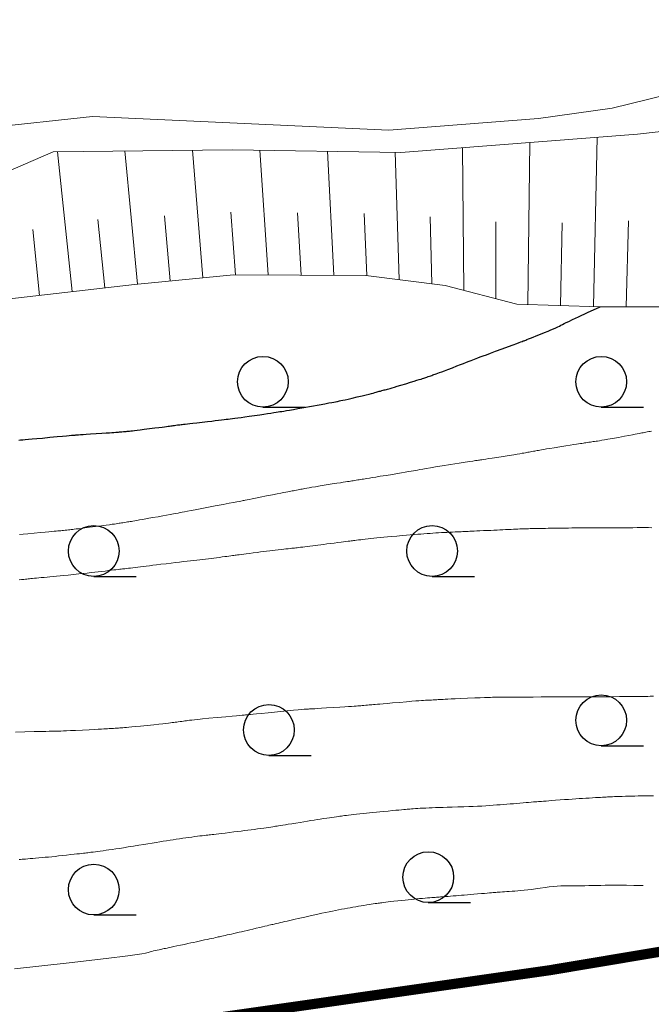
# Model space of a CAD drawing. Extents: x 39508475 to 39522402, y 3783947 to 3795549.
# Tile 40 of 256: x 39510073 to 39510091, y 3794314 to 3794343. Entities that reach past the tile are written whole.
import ezdxf

# ---------------------------------------------------------------- set-up
doc = ezdxf.new("R2010")
doc.units = 0
doc.linetypes.add('X3', pattern=[5, 4, -1])
doc.layers.get('0').update_dxf_attribs({"linetype": 'CONTINUOUS'})
for name, color, linetype in [('DLSS', 4, 'CONTINUOUS'), ('JCDL_DGX', 30, 'CONTINUOUS'), ('SXSS', 5, 'CONTINUOUS'), ('ZBTZ', 3, 'CONTINUOUS')]:
    doc.layers.add(name, color=color, linetype=linetype)

# ---------------------------------------------------------------- blocks, each defined once
blk = doc.blocks.new('9330003')
at = {"color": 0}
blk.add_line((0, -0.75), (1.25, -0.75), dxfattribs=at)
blk.add_circle((0, 0), 0.75, dxfattribs=at)

msp = doc.modelspace()

# ---------------------------------------------------------------- linework, layer by layer
at = {"layer": 'DLSS', "linetype": 'X3', "const_width": 0.3, "flags": 128}
msp.add_lwpolyline([(39509115.83491, 3794201.06317), (39509126.55477, 3794210.45786), (39509130.51645, 3794212.39892), (39509159.51346, 3794215.03875), (39509207.40211, 3794218.07486), (39509225.30682, 3794219.3266), (39509228.88011, 3794222.19936), (39509238.6678, 3794234.85502), (39509242.86251, 3794239.51355), (39509257.02184, 3794243.48767), (39509261.91569, 3794243.64296), (39509289.12945, 3794241.93669), (39509315.64685, 3794240.14964), (39509332.75644, 3794241.46991), (39509358.18356, 3794240.22775), (39509379.27259, 3794241.62566), (39509386.18611, 3794243.10086), (39509391.15764, 3794243.10086), (39509400.47925, 3794243.02322), (39509412.38861, 3794242.17313), (39509417.74853, 3794241.62963), (39509421.7879, 3794241.78491), (39509427.69158, 3794242.4837), (39509444.41727, 3794243.49631), (39509465.80709, 3794243.8098), (39509489.91103, 3794245.05208), (39509517.2818, 3794246.99312), (39509553.9022, 3794250.41078), (39509589.12197, 3794254.9263), (39509630.63833, 3794256.99329), (39509680.16049, 3794263.82929), (39509707.62118, 3794265.56804), (39509737.86388, 3794269.93302), (39509794.70316, 3794276.15403), (39509850.66557, 3794282.62754), (39509880.16374, 3794286.35696), (39509954.7622, 3794297.42352), (39509964.21347, 3794301.81731), (39509969.9282, 3794302.14685), (39509974.54394, 3794302.14685), (39509978.17059, 3794302.14685), (39510023.11311, 3794305.38856), (39510088.4093, 3794314.72115), (39510113.14818, 3794318.86658), (39510126.22235, 3794322.50133), (39510146.96289, 3794323.37704), (39510152.85059, 3794324.06937), (39510158.39196, 3794324.24245), (39510167.13694, 3794324.58862), (39510192.46151, 3794325.19962), (39510213.7981, 3794325.72108), (39510219.59923, 3794326.67304), (39510232.6734, 3794327.45191), (39510260.06199, 3794328.23403), (39510275.49099, 3794329.01616), (39510282.07137, 3794329.01616), (39510298.4572, 3794329.01616), (39510315.18874, 3794329.96812), (39510324.10689, 3794330.66045), (39510329.9946, 3794331.09316), (39510345.52681, 3794332.48107), (39510368.32346, 3794333.43303), (39510394.05735, 3794334.64786), (39510406.00594, 3794336.3787), (39510417.98073, 3794338.02494), (39510452.54562, 3794337.59495), (39510479.78196, 3794337.59495), (39510543.88737, 3794336.29021), (39510556.54105, 3794336.29021), (39510581.31334, 3794336.5755), (39510618.07159, 3794335.43437), (39510652.44832, 3794335.43437), (39510686.25779, 3794334.29324), (39510720.16144, 3794334.10306), (39510731.95885, 3794334.10306), (39510761.49667, 3794334.57853), (39510795.67906, 3794334.00867), (39510826.72559, 3794333.05773), (39510851.78793, 3794333.24763), (39510863.29993, 3794332.96235), (39510872.81399, 3794332.96235), (39510879.28354, 3794332.96235), (39510904.25142, 3794334.68248), (39510911.4821, 3794334.68248), (39510945.95909, 3794333.15468), (39510980.63469, 3794333.24978), (39511012.8349, 3794333.44196), (39511047.12356, 3794333.63215), (39511082.55429, 3794334.48799), (39511110.90615, 3794335.43893), (39511139.01686, 3794333.15668), (39511167.68643, 3794331.15756), (39511206.73306, 3794327.91649), (39511240.07003, 3794325.43789), (39511276.54237, 3794319.63185), (39511308.7302, 3794313.92021), (39511343.5952, 3794306.68404), (39511391.97605, 3794294.40404), (39511438.25927, 3794284.49665), (39511464.71904, 3794278.31282), (39511487.58485, 3794272.97939), (39511519.49325, 3794265.93385), (39511557.88793, 3794257.24632), (39511582.13035, 3794253.86736), (39511626.90746, 3794244.6447), (39511638.75233, 3794243.03028), (39511652.34701, 3794240.60866), (39511681.84907, 3794233.47304), (39511694.36696, 3794234.68385), (39511704.89158, 3794235.23448), (39511713.97404, 3794237.88499), (39511732.37087, 3794243.38601), (39511778.62181, 3794247.98241), (39511821.93597, 3794253.29104), (39511832.70661, 3794255.42448), (39511837.05448, 3794256.48442), (39511843.94745, 3794257.22638), (39511884.35086, 3794263.798), (39511944.43671, 3794272.07796), (39511959.43624, 3794278.03052), (39511964.42039, 3794279.51443), (39511972.798, 3794281.8463), (39511984.56908, 3794284.07217), (39512007.92628, 3794289.3808), (39512054.95431, 3794294.47983), (39512090.72123, 3794299.15106), (39512102.49231, 3794301.16494), (39512112.4606, 3794301.58891), (39512113.8392, 3794302.11889)], dxfattribs=at)
at = {"layer": 'JCDL_DGX', "color": 42, "linetype": 'Continuous', "lineweight": 30, "true_color": 0xc28700}
msp.add_lwpolyline([(39510072.72101, 3794330.37947), (39510072.77561, 3794330.38376), (39510072.83754, 3794330.38863), (39510072.91317, 3794330.39456), (39510073.008, 3794330.402), (39510073.11812, 3794330.41097), (39510073.25118, 3794330.42268), (39510073.4215, 3794330.43843), (39510073.64097, 3794330.45929), (39510073.85783, 3794330.48), (39510074.01837, 3794330.49516), (39510074.13296, 3794330.50574), (39510074.215, 3794330.513), (39510074.27925, 3794330.51854), (39510074.32704, 3794330.52263), (39510074.36148, 3794330.52556), (39510074.38657, 3794330.52765), (39510074.41131, 3794330.52964), (39510074.4444, 3794330.53218), (39510074.48964, 3794330.53556), (39510074.55, 3794330.54), (39510074.6235, 3794330.54525), (39510074.71806, 3794330.55163), (39510074.84425, 3794330.55986), (39510075.01056, 3794330.57048), (39510075.17697, 3794330.58111), (39510075.30347, 3794330.58934), (39510075.39861, 3794330.59574), (39510075.473, 3794330.601), (39510075.53541, 3794330.60554), (39510075.58555, 3794330.60924), (39510075.62712, 3794330.61238), (39510075.66435, 3794330.61527), (39510075.69978, 3794330.61809), (39510075.73459, 3794330.62097), (39510075.77198, 3794330.62419), (39510075.815, 3794330.628), (39510075.85787, 3794330.63184), (39510075.89474, 3794330.63518), (39510075.92853, 3794330.63828), (39510075.96242, 3794330.64144), (39510075.99791, 3794330.64487), (39510076.03771, 3794330.64899), (39510076.0859, 3794330.65424), (39510076.146, 3794330.661), (39510076.21744, 3794330.66931), (39510076.30819, 3794330.68041), (39510076.42834, 3794330.69557), (39510076.58602, 3794330.71578), (39510076.74379, 3794330.73609), (39510076.86426, 3794330.75165), (39510076.95563, 3794330.76352), (39510077.028, 3794330.773), (39510077.08913, 3794330.78108), (39510077.13829, 3794330.78771), (39510077.17911, 3794330.79338), (39510077.21573, 3794330.79866), (39510077.2507, 3794330.8037), (39510077.28529, 3794330.80849), (39510077.32272, 3794330.81345), (39510077.366, 3794330.819), (39510077.40928, 3794330.82445), (39510077.44671, 3794330.82905), (39510077.4813, 3794330.83315), (39510077.51627, 3794330.83715), (39510077.55298, 3794330.84132), (39510077.59413, 3794330.84603), (39510077.64392, 3794330.85179), (39510077.706, 3794330.859), (39510077.77892, 3794330.86744), (39510077.86944, 3794330.87783), (39510077.98744, 3794330.89129), (39510078.14103, 3794330.90875), (39510078.29693, 3794330.9265), (39510078.42355, 3794330.94104), (39510078.53033, 3794330.95346), (39510078.628, 3794330.965), (39510078.71666, 3794330.97553), (39510078.78961, 3794330.98418), (39510078.85239, 3794330.99159), (39510078.91117, 3794330.9985), (39510078.97012, 3794331.00554), (39510079.0335, 3794331.01345), (39510079.1076, 3794331.02304), (39510079.198, 3794331.035), (39510079.29735, 3794331.04837), (39510079.40505, 3794331.06325), (39510079.53184, 3794331.08115), (39510079.68724, 3794331.10338), (39510079.84249, 3794331.12575), (39510079.96871, 3794331.14419), (39510080.07531, 3794331.16008), (39510080.173, 3794331.175), (39510080.26109, 3794331.18864), (39510080.33164, 3794331.19972), (39510080.38982, 3794331.20907), (39510080.44159, 3794331.21762), (39510080.49401, 3794331.22643), (39510080.55465, 3794331.23673), (39510080.62985, 3794331.24962), (39510080.725, 3794331.266), (39510080.83646, 3794331.28538), (39510080.9729, 3794331.30951), (39510081.14912, 3794331.34104), (39510081.37733, 3794331.38215), (39510081.6029, 3794331.42288), (39510081.76922, 3794331.45304), (39510081.88697, 3794331.47457), (39510081.97, 3794331.49), (39510082.03447, 3794331.50207), (39510082.08251, 3794331.51101), (39510082.11727, 3794331.5174), (39510082.14275, 3794331.52197), (39510082.16768, 3794331.5266), (39510082.20036, 3794331.53316), (39510082.24449, 3794331.54243), (39510082.303, 3794331.555), (39510082.37312, 3794331.57045), (39510082.46083, 3794331.5905), (39510082.57577, 3794331.61741), (39510082.72581, 3794331.65299), (39510082.87556, 3794331.6887), (39510082.9894, 3794331.71611), (39510083.07504, 3794331.73711), (39510083.142, 3794331.754), (39510083.19811, 3794331.76845), (39510083.24299, 3794331.78029), (39510083.27991, 3794331.79043), (39510083.31267, 3794331.79987), (39510083.34387, 3794331.80896), (39510083.37493, 3794331.81781), (39510083.40873, 3794331.82724), (39510083.448, 3794331.838), (39510083.48738, 3794331.84869), (39510083.52159, 3794331.85785), (39510083.55342, 3794331.86619), (39510083.58579, 3794331.87451), (39510083.61968, 3794331.88331), (39510083.65722, 3794331.89348), (39510083.70222, 3794331.90607), (39510083.758, 3794331.922), (39510083.82384, 3794331.94111), (39510083.90663, 3794331.96566), (39510084.01548, 3794331.99838), (39510084.15783, 3794332.0415), (39510084.3001, 3794332.08474), (39510084.40868, 3794332.11797), (39510084.49095, 3794332.14346), (39510084.556, 3794332.164), (39510084.61088, 3794332.18155), (39510084.65495, 3794332.19582), (39510084.69144, 3794332.20785), (39510084.72407, 3794332.21887), (39510084.7552, 3794332.22951), (39510084.78602, 3794332.24009), (39510084.81939, 3794332.25162), (39510084.858, 3794332.265), (39510084.89664, 3794332.27844), (39510084.93013, 3794332.29017), (39510084.96116, 3794332.30115), (39510084.9926, 3794332.31239), (39510085.02554, 3794332.32425), (39510085.06218, 3794332.33759), (39510085.10626, 3794332.35378), (39510085.161, 3794332.374), (39510085.22487, 3794332.39776), (39510085.30321, 3794332.42725), (39510085.40452, 3794332.4657), (39510085.53583, 3794332.51574), (39510085.669, 3794332.56656), (39510085.77735, 3794332.60791), (39510085.86895, 3794332.64289), (39510085.953, 3794332.675), (39510086.02911, 3794332.70413), (39510086.09093, 3794332.7279), (39510086.14304, 3794332.74811), (39510086.1907, 3794332.76678), (39510086.23909, 3794332.78568), (39510086.29396, 3794332.8068), (39510086.36097, 3794332.83228), (39510086.445, 3794332.864), (39510086.54255, 3794332.90057), (39510086.66037, 3794332.94428), (39510086.81112, 3794332.99979), (39510087.00534, 3794333.07101), (39510087.19705, 3794333.14131), (39510087.3384, 3794333.19333), (39510087.43846, 3794333.23045), (39510087.509, 3794333.257), (39510087.56373, 3794333.2778), (39510087.60441, 3794333.29334), (39510087.63369, 3794333.30463), (39510087.65495, 3794333.31296), (39510087.67578, 3794333.32121), (39510087.70341, 3794333.33218), (39510087.74099, 3794333.34711), (39510087.791, 3794333.367), (39510087.85039, 3794333.3906), (39510087.9232, 3794333.41948), (39510088.01732, 3794333.45677), (39510088.13927, 3794333.50504), (39510088.26292, 3794333.55429), (39510088.36342, 3794333.59521), (39510088.44828, 3794333.63095), (39510088.526, 3794333.665), (39510088.59634, 3794333.6966), (39510088.65347, 3794333.72314), (39510088.70163, 3794333.7467), (39510088.74568, 3794333.76953), (39510088.79024, 3794333.7928), (39510088.84034, 3794333.81801), (39510088.90112, 3794333.84767), (39510088.977, 3794333.884), (39510089.08363, 3794333.93441), (39510089.25989, 3794334.01695), (39510089.52794, 3794334.14195), (39510089.904, 3794334.317)], dxfattribs=at)
at = {"layer": 'JCDL_DGX', "color": 42, "linetype": 'Continuous', "lineweight": 15, "true_color": 0xc28700}
for points in [[(39510072.74018, 3794327.58625), (39510072.84676, 3794327.59595), (39510072.98862, 3794327.60922), (39510073.17535, 3794327.62693), (39510073.36226, 3794327.64473), (39510073.50484, 3794327.65836), (39510073.61277, 3794327.66873), (39510073.698, 3794327.677), (39510073.76989, 3794327.68402), (39510073.82771, 3794327.68969), (39510073.87572, 3794327.69444), (39510073.9188, 3794327.69875), (39510073.95991, 3794327.70291), (39510074.00051, 3794327.70708), (39510074.04436, 3794327.71165), (39510074.095, 3794327.717), (39510074.14567, 3794327.72237), (39510074.18963, 3794327.72702), (39510074.23043, 3794327.73134), (39510074.27184, 3794327.73572), (39510074.31513, 3794327.7404), (39510074.36295, 3794327.7458), (39510074.42017, 3794327.75251), (39510074.491, 3794327.761), (39510074.57426, 3794327.77119), (39510074.67813, 3794327.78427), (39510074.81402, 3794327.8017), (39510074.99124, 3794327.82467), (39510075.16808, 3794327.84771), (39510075.30256, 3794327.86542), (39510075.40378, 3794327.87902), (39510075.483, 3794327.89), (39510075.54942, 3794327.8994), (39510075.60259, 3794327.90707), (39510075.64639, 3794327.91359), (39510075.6853, 3794327.91961), (39510075.72237, 3794327.92544), (39510075.75926, 3794327.93126), (39510075.7994, 3794327.93761), (39510075.846, 3794327.945), (39510075.8927, 3794327.95243), (39510075.93318, 3794327.95892), (39510075.97073, 3794327.96502), (39510076.00881, 3794327.97127), (39510076.04877, 3794327.9779), (39510076.09335, 3794327.9854), (39510076.14711, 3794327.99455), (39510076.214, 3794328.006), (39510076.29226, 3794328.0195), (39510076.38871, 3794328.03634), (39510076.51387, 3794328.05837), (39510076.67638, 3794328.08708), (39510076.84137, 3794328.11633), (39510076.97586, 3794328.14031), (39510077.08994, 3794328.16086), (39510077.195, 3794328.18), (39510077.29034, 3794328.1975), (39510077.36794, 3794328.21187), (39510077.43359, 3794328.2242), (39510077.49386, 3794328.23571), (39510077.55512, 3794328.24747), (39510077.62447, 3794328.26073), (39510077.70904, 3794328.27685), (39510077.815, 3794328.297), (39510077.938, 3794328.32042), (39510078.08659, 3794328.3488), (39510078.27675, 3794328.3852), (39510078.52175, 3794328.43215), (39510078.76382, 3794328.47855), (39510078.94293, 3794328.51291), (39510079.07069, 3794328.53744), (39510079.162, 3794328.555), (39510079.23345, 3794328.56875), (39510079.28661, 3794328.57898), (39510079.32494, 3794328.58635), (39510079.35288, 3794328.59171), (39510079.38038, 3794328.597), (39510079.41709, 3794328.60413), (39510079.4672, 3794328.61392), (39510079.534, 3794328.627), (39510079.61514, 3794328.64296), (39510079.71908, 3794328.66356), (39510079.8574, 3794328.6911), (39510080.03945, 3794328.72743), (39510080.22159, 3794328.76377), (39510080.36026, 3794328.79134), (39510080.46486, 3794328.81197), (39510080.547, 3794328.828), (39510080.61607, 3794328.84137), (39510080.67158, 3794328.85204), (39510080.71759, 3794328.86079), (39510080.75881, 3794328.86852), (39510080.7981, 3794328.87585), (39510080.83688, 3794328.8831), (39510080.87872, 3794328.89094), (39510080.927, 3794328.9), (39510080.97522, 3794328.90908), (39510081.01681, 3794328.91701), (39510081.05512, 3794328.9244), (39510081.0937, 3794328.93196), (39510081.13417, 3794328.93978), (39510081.17955, 3794328.94819), (39510081.23448, 3794328.95802), (39510081.303, 3794328.97), (39510081.38453, 3794328.98395), (39510081.48833, 3794329.00115), (39510081.62593, 3794329.02347), (39510081.80666, 3794329.05247), (39510081.98746, 3794329.08137), (39510082.12534, 3794329.10338), (39510082.22967, 3794329.11997), (39510082.312, 3794329.133), (39510082.38139, 3794329.14392), (39510082.43714, 3794329.15259), (39510082.48334, 3794329.15965), (39510082.5247, 3794329.16583), (39510082.56419, 3794329.17171), (39510082.60335, 3794329.17766), (39510082.64581, 3794329.18425), (39510082.695, 3794329.192), (39510082.74423, 3794329.19981), (39510082.78685, 3794329.20662), (39510082.82629, 3794329.213), (39510082.86622, 3794329.21953), (39510082.90816, 3794329.2264), (39510082.95517, 3794329.2341), (39510083.01206, 3794329.2434), (39510083.083, 3794329.255), (39510083.16653, 3794329.26865), (39510083.27073, 3794329.28567), (39510083.40701, 3794329.30793), (39510083.58472, 3794329.33695), (39510083.76484, 3794329.36642), (39510083.91018, 3794329.39036), (39510084.03147, 3794329.41054), (39510084.141, 3794329.429), (39510084.23935, 3794329.44574), (39510084.31863, 3794329.45946), (39510084.3847, 3794329.47119), (39510084.44426, 3794329.4821), (39510084.50463, 3794329.49314), (39510084.57377, 3794329.50533), (39510084.65884, 3794329.51993), (39510084.766, 3794329.538), (39510084.89077, 3794329.55879), (39510085.04201, 3794329.5836), (39510085.23602, 3794329.61507), (39510085.48632, 3794329.65542), (39510085.73377, 3794329.6952), (39510085.91705, 3794329.72454), (39510086.04803, 3794329.74533), (39510086.142, 3794329.76), (39510086.21574, 3794329.77136), (39510086.27077, 3794329.77967), (39510086.31069, 3794329.78548), (39510086.3401, 3794329.78947), (39510086.36901, 3794329.79338), (39510086.40707, 3794329.79887), (39510086.45859, 3794329.80657), (39510086.527, 3794329.817), (39510086.60952, 3794329.82971), (39510086.71404, 3794329.84598), (39510086.85212, 3794329.86763), (39510087.03316, 3794329.89612), (39510087.21388, 3794329.92465), (39510087.35075, 3794329.94643), (39510087.45297, 3794329.96294), (39510087.532, 3794329.976), (39510087.59783, 3794329.98706), (39510087.65048, 3794329.99605), (39510087.6938, 3794330.00364), (39510087.73222, 3794330.01059), (39510087.76872, 3794330.01726), (39510087.80483, 3794330.02383), (39510087.84387, 3794330.03088), (39510087.889, 3794330.039), (39510087.93405, 3794330.04714), (39510087.97279, 3794330.05428), (39510088.00832, 3794330.06101), (39510088.04395, 3794330.06793), (39510088.08136, 3794330.07512), (39510088.12354, 3794330.08287), (39510088.17484, 3794330.09193), (39510088.239, 3794330.103), (39510088.3157, 3794330.11595), (39510088.4141, 3794330.13209), (39510088.54519, 3794330.15319), (39510088.7178, 3794330.1807), (39510088.89066, 3794330.20814), (39510089.02264, 3794330.22901), (39510089.12273, 3794330.24471), (39510089.202, 3794330.257), (39510089.26895, 3794330.26727), (39510089.32279, 3794330.2754), (39510089.36748, 3794330.28198), (39510089.40756, 3794330.28769), (39510089.44587, 3794330.29312), (39510089.48389, 3794330.29863), (39510089.52516, 3794330.30477), (39510089.573, 3794330.312), (39510089.62095, 3794330.31927), (39510089.66266, 3794330.32554), (39510089.7015, 3794330.33131), (39510089.74105, 3794330.33712), (39510089.7825, 3794330.34332), (39510089.82846, 3794330.35055), (39510089.88361, 3794330.35956), (39510089.952, 3794330.371), (39510090.03288, 3794330.38484), (39510090.13494, 3794330.40287), (39510090.26943, 3794330.42712), (39510090.44552, 3794330.4592), (39510090.62143, 3794330.49135), (39510090.75526, 3794330.51586), (39510090.85604, 3794330.53439), (39510090.935, 3794330.549), (39510091.00126, 3794330.56133), (39510091.05437, 3794330.5713), (39510091.0982, 3794330.57966), (39510091.13724, 3794330.58724), (39510091.17445, 3794330.59449), (39510091.21139, 3794330.60161), (39510091.2515, 3794330.60924), (39510091.298, 3794330.618), (39510091.34453, 3794330.62674), (39510091.38476, 3794330.6343), (39510091.42193, 3794330.64128)], [(39510091.42897, 3794327.79152), (39510091.33668, 3794327.79186), (39510091.229, 3794327.792), (39510091.11545, 3794327.792), (39510091.00113, 3794327.79177), (39510090.87529, 3794327.79127), (39510090.72795, 3794327.79049), (39510090.58136, 3794327.78967), (39510090.45836, 3794327.78902), (39510090.3494, 3794327.78848), (39510090.244, 3794327.788), (39510090.14418, 3794327.78756), (39510090.05619, 3794327.78715), (39510089.97278, 3794327.78674), (39510089.88639, 3794327.78629), (39510089.80324, 3794327.78587), (39510089.73198, 3794327.78553), (39510089.66693, 3794327.78525), (39510089.602, 3794327.785), (39510089.5412, 3794327.7848), (39510089.49167, 3794327.7847), (39510089.4497, 3794327.7847), (39510089.4111, 3794327.78479), (39510089.37217, 3794327.78485), (39510089.329, 3794327.78475), (39510089.27722, 3794327.78447), (39510089.213, 3794327.784), (39510089.14179, 3794327.78338), (39510089.06377, 3794327.78253), (39510088.97108, 3794327.78137), (39510088.85683, 3794327.77981), (39510088.74074, 3794327.77818), (39510088.64114, 3794327.77675), (39510088.55006, 3794327.7754), (39510088.459, 3794327.774), (39510088.37063, 3794327.77262), (39510088.28967, 3794327.77134), (39510088.20917, 3794327.77005), (39510088.12212, 3794327.76864), (39510088.03749, 3794327.76721), (39510087.96607, 3794327.76587), (39510087.90227, 3794327.76451), (39510087.84, 3794327.763), (39510087.78208, 3794327.76152), (39510087.73464, 3794327.76024), (39510087.69409, 3794327.75907), (39510087.65642, 3794327.75789), (39510087.61876, 3794327.75663), (39510087.57824, 3794327.75516), (39510087.53084, 3794327.75333), (39510087.473, 3794327.751), (39510087.41082, 3794327.74839), (39510087.34712, 3794327.74547), (39510087.27585, 3794327.74195), (39510087.1914, 3794327.73758), (39510087.10458, 3794327.73307), (39510087.02437, 3794327.72903), (39510086.94382, 3794327.72512), (39510086.856, 3794327.721), (39510086.76551, 3794327.71684), (39510086.67493, 3794327.71277), (39510086.5758, 3794327.70842), (39510086.46019, 3794327.70345), (39510086.34659, 3794327.69857), (39510086.25503, 3794327.69457), (39510086.17875, 3794327.69116), (39510086.11, 3794327.688), (39510086.04841, 3794327.68512), (39510085.99903, 3794327.68277), (39510085.95823, 3794327.68078), (39510085.92184, 3794327.67894), (39510085.88582, 3794327.67711), (39510085.8464, 3794327.67514), (39510085.79962, 3794327.67283), (39510085.742, 3794327.67), (39510085.67993, 3794327.66701), (39510085.61643, 3794327.66407), (39510085.54546, 3794327.66092), (39510085.46146, 3794327.65731), (39510085.3752, 3794327.65349), (39510085.29578, 3794327.64958), (39510085.21633, 3794327.64519), (39510085.13, 3794327.64), (39510085.0433, 3794327.63453), (39510084.96247, 3794327.62911), (39510084.88043, 3794327.62325), (39510084.7902, 3794327.61646), (39510084.69801, 3794327.60937), (39510084.6086, 3794327.60235), (39510084.51386, 3794327.59477), (39510084.406, 3794327.586), (39510084.29262, 3794327.57665), (39510084.17714, 3794327.56689), (39510084.04861, 3794327.55577), (39510083.8969, 3794327.54244), (39510083.74586, 3794327.52902), (39510083.61985, 3794327.51759), (39510083.50914, 3794327.50724), (39510083.403, 3794327.497), (39510083.30289, 3794327.48715), (39510083.21481, 3794327.47825), (39510083.13152, 3794327.46957), (39510083.04546, 3794327.46032), (39510082.9628, 3794327.45132), (39510082.8923, 3794327.44352), (39510082.82837, 3794327.4363), (39510082.765, 3794327.429), (39510082.7059, 3794327.42209), (39510082.65801, 3794327.41633), (39510082.61779, 3794327.4113), (39510082.58117, 3794327.4065), (39510082.54428, 3794327.40161), (39510082.503, 3794327.39624), (39510082.45313, 3794327.38987), (39510082.391, 3794327.382), (39510082.32181, 3794327.37325), (39510082.24544, 3794327.36357), (39510082.15414, 3794327.35197), (39510082.04117, 3794327.33759), (39510081.92638, 3794327.32298), (39510081.82822, 3794327.31052), (39510081.73889, 3794327.29922), (39510081.65, 3794327.288), (39510081.56403, 3794327.27717), (39510081.48567, 3794327.26729), (39510081.4082, 3794327.25753), (39510081.32487, 3794327.24704), (39510081.2438, 3794327.23685), (39510081.17484, 3794327.22825), (39510081.11254, 3794327.22054), (39510081.051, 3794327.213), (39510080.99344, 3794327.20598), (39510080.94609, 3794327.20025), (39510080.90535, 3794327.19535), (39510080.86721, 3794327.19081), (39510080.82896, 3794327.18629), (39510080.78782, 3794327.18146), (39510080.73971, 3794327.17584), (39510080.681, 3794327.169), (39510080.61774, 3794327.1617), (39510080.55252, 3794327.15433), (39510080.47908, 3794327.14619), (39510080.39172, 3794327.13664), (39510080.30195, 3794327.12677), (39510080.21948, 3794327.11743), (39510080.1372, 3794327.10777), (39510080.048, 3794327.097), (39510079.95645, 3794327.08573), (39510079.86537, 3794327.07421), (39510079.76628, 3794327.06133), (39510079.65123, 3794327.0461), (39510079.53828, 3794327.03107), (39510079.44708, 3794327.019), (39510079.3709, 3794327.00898), (39510079.302, 3794327), (39510079.24017, 3794326.99197), (39510079.19052, 3794326.98553), (39510079.14941, 3794326.9802), (39510079.11264, 3794326.97544), (39510079.07625, 3794326.97073), (39510079.03659, 3794326.96558), (39510078.98967, 3794326.95949), (39510078.932, 3794326.952), (39510078.87003, 3794326.94392), (39510078.80699, 3794326.93561), (39510078.73688, 3794326.92627), (39510078.6542, 3794326.91519), (39510078.56925, 3794326.90387), (39510078.49061, 3794326.89364), (39510078.41146, 3794326.88365), (39510078.325, 3794326.873), (39510078.23785, 3794326.86246), (39510078.1561, 3794326.85287), (39510078.07255, 3794326.8434), (39510077.98013, 3794326.83324), (39510077.88566, 3794326.82288), (39510077.79444, 3794326.81267), (39510077.69819, 3794326.80168), (39510077.589, 3794326.789), (39510077.47436, 3794326.7756), (39510077.35768, 3794326.76186), (39510077.22789, 3794326.74649), (39510077.07476, 3794326.72827), (39510076.92258, 3794326.71011), (39510076.79635, 3794326.69498), (39510076.6864, 3794326.68171), (39510076.582, 3794326.669), (39510076.4841, 3794326.657), (39510076.39859, 3794326.64638), (39510076.31847, 3794326.63626), (39510076.23641, 3794326.62573), (39510076.15769, 3794326.61562), (39510076.09004, 3794326.60708), (39510076.02808, 3794326.59945), (39510075.966, 3794326.592), (39510075.90782, 3794326.58512), (39510075.86049, 3794326.57963), (39510075.82048, 3794326.57515), (39510075.78377, 3794326.5712), (39510075.74673, 3794326.56724), (39510075.70546, 3794326.56268), (39510075.65577, 3794326.55707), (39510075.594, 3794326.55), (39510075.52637, 3794326.54217), (39510075.45469, 3794326.53372), (39510075.37191, 3794326.52381), (39510075.27174, 3794326.5117), (39510075.16757, 3794326.49917), (39510075.06977, 3794326.4877), (39510074.96974, 3794326.47631), (39510074.859, 3794326.464), (39510074.74354, 3794326.45138), (39510074.62577, 3794326.43878), (39510074.4945, 3794326.42506), (39510074.33941, 3794326.40909), (39510074.185, 3794326.39329), (39510074.05624, 3794326.3802), (39510073.94323, 3794326.3688), (39510073.835, 3794326.358), (39510073.73296, 3794326.34791), (39510073.6432, 3794326.33918), (39510073.55833, 3794326.33112), (39510073.47066, 3794326.32297), (39510073.38647, 3794326.31519), (39510073.31466, 3794326.30846), (39510073.24955, 3794326.30226), (39510073.185, 3794326.296), (39510073.1248, 3794326.29015), (39510073.07602, 3794326.28549), (39510073.03505, 3794326.28168), (39510072.99775, 3794326.27832), (39510072.96016, 3794326.27484), (39510072.9181, 3794326.27059), (39510072.86729, 3794326.2651), (39510072.804, 3794326.258), (39510072.73356, 3794326.2499)], [(39510091.47871, 3794322.812), (39510091.386, 3794322.811), (39510091.30938, 3794322.81007), (39510091.25192, 3794322.80928), (39510091.20982, 3794322.80859), (39510091.17827, 3794322.80791), (39510091.14613, 3794322.80724), (39510091.10178, 3794322.80657), (39510091.04008, 3794322.80584), (39510090.957, 3794322.805), (39510090.84967, 3794322.80407), (39510090.69689, 3794322.80303), (39510090.48065, 3794322.80176), (39510090.18707, 3794322.80019), (39510089.89004, 3794322.79864), (39510089.66083, 3794322.79748), (39510089.48356, 3794322.79663), (39510089.339, 3794322.796), (39510089.21576, 3794322.79551), (39510089.11856, 3794322.79519), (39510089.04046, 3794322.79503), (39510088.97328, 3794322.795), (39510088.90686, 3794322.79497), (39510088.83166, 3794322.79481), (39510088.73993, 3794322.79449), (39510088.625, 3794322.794), (39510088.49442, 3794322.79337), (39510088.34391, 3794322.79251), (39510088.15777, 3794322.79134), (39510087.92262, 3794322.78977), (39510087.69223, 3794322.78823), (39510087.52398, 3794322.78713), (39510087.40723, 3794322.78642), (39510087.328, 3794322.786), (39510087.26766, 3794322.78573), (39510087.22188, 3794322.7856), (39510087.18755, 3794322.78559), (39510087.16086, 3794322.78569), (39510087.13559, 3794322.78577), (39510087.10662, 3794322.7857), (39510087.07095, 3794322.78544), (39510087.026, 3794322.785), (39510086.9787, 3794322.7845), (39510086.93419, 3794322.78401), (39510086.88857, 3794322.78351), (39510086.83795, 3794322.78294), (39510086.78416, 3794322.7822), (39510086.7266, 3794322.78105), (39510086.65957, 3794322.77935), (39510086.578, 3794322.777), (39510086.48188, 3794322.77389), (39510086.36019, 3794322.76933), (39510086.19946, 3794322.76278), (39510085.98877, 3794322.75383), (39510085.77828, 3794322.74476), (39510085.61829, 3794322.73777), (39510085.498, 3794322.73238), (39510085.404, 3794322.728), (39510085.3252, 3794322.72422), (39510085.262, 3794322.72108), (39510085.20977, 3794322.71835), (39510085.16317, 3794322.71575), (39510085.11881, 3794322.71322), (39510085.07499, 3794322.71074), (39510085.02766, 3794322.70807), (39510084.973, 3794322.705), (39510084.91842, 3794322.70196), (39510084.87138, 3794322.69942), (39510084.82811, 3794322.69718), (39510084.78459, 3794322.69501), (39510084.73893, 3794322.69263), (39510084.68767, 3794322.68955), (39510084.62554, 3794322.68543), (39510084.548, 3794322.68), (39510084.45544, 3794322.67316), (39510084.33688, 3794322.66377), (39510084.17913, 3794322.65072), (39510083.97151, 3794322.63318), (39510083.76393, 3794322.61553), (39510083.60634, 3794322.60209), (39510083.48809, 3794322.59196), (39510083.396, 3794322.584), (39510083.31895, 3794322.57728), (39510083.25718, 3794322.57179), (39510083.20618, 3794322.56712), (39510083.16072, 3794322.56281), (39510083.11745, 3794322.55869), (39510083.07468, 3794322.55475), (39510083.02844, 3794322.55063), (39510082.975, 3794322.546), (39510082.92159, 3794322.5414), (39510082.87545, 3794322.53739), (39510082.83286, 3794322.53366), (39510082.78987, 3794322.52986), (39510082.74486, 3794322.52599), (39510082.69468, 3794322.52197), (39510082.63421, 3794322.51742), (39510082.559, 3794322.512), (39510082.4699, 3794322.50587), (39510082.35728, 3794322.49867), (39510082.20865, 3794322.48963), (39510082.01393, 3794322.47813), (39510081.81948, 3794322.4667), (39510081.67187, 3794322.45796), (39510081.56117, 3794322.4513), (39510081.475, 3794322.446), (39510081.40419, 3794322.44164), (39510081.35115, 3794322.43852), (39510081.31239, 3794322.43646), (39510081.28348, 3794322.43519), (39510081.25413, 3794322.43377), (39510081.21372, 3794322.43114), (39510081.15756, 3794322.42697), (39510081.082, 3794322.421), (39510080.98359, 3794322.41264), (39510080.84162, 3794322.3995), (39510080.63924, 3794322.37995), (39510080.36356, 3794322.35278), (39510080.08787, 3794322.32551), (39510079.88547, 3794322.30553), (39510079.74346, 3794322.29158), (39510079.645, 3794322.282), (39510079.56956, 3794322.2747), (39510079.51401, 3794322.2693), (39510079.4748, 3794322.26546), (39510079.4473, 3794322.26273), (39510079.41991, 3794322.26002), (39510079.38109, 3794322.25627), (39510079.3263, 3794322.25105), (39510079.252, 3794322.244), (39510079.15696, 3794322.23512), (39510079.02427, 3794322.223), (39510078.83846, 3794322.20625), (39510078.58748, 3794322.18376), (39510078.33611, 3794322.16112), (39510078.1488, 3794322.14378), (39510078.01331, 3794322.13056), (39510077.914, 3794322.12), (39510077.8339, 3794322.11095), (39510077.77054, 3794322.1034), (39510077.71937, 3794322.09677), (39510077.67507, 3794322.09042), (39510077.63318, 3794322.08425), (39510077.59113, 3794322.07831), (39510077.54496, 3794322.07207), (39510077.491, 3794322.065), (39510077.43682, 3794322.05793), (39510077.38983, 3794322.05168), (39510077.34623, 3794322.04573), (39510077.30199, 3794322.03954), (39510077.25568, 3794322.03317), (39510077.20428, 3794322.02654), (39510077.14257, 3794322.01901), (39510077.066, 3794322.01), (39510076.97566, 3794321.99969), (39510076.86223, 3794321.98728), (39510076.7132, 3794321.97144), (39510076.51841, 3794321.95106), (39510076.32385, 3794321.93089), (39510076.17569, 3794321.91586), (39510076.06387, 3794321.90498), (39510075.976, 3794321.897), (39510075.90211, 3794321.89063), (39510075.84282, 3794321.8858), (39510075.79377, 3794321.8822), (39510075.74997, 3794321.87941), (39510075.7082, 3794321.87689), (39510075.6668, 3794321.87431), (39510075.62194, 3794321.87142), (39510075.57, 3794321.868), (39510075.51805, 3794321.86456), (39510075.47317, 3794321.86162), (39510075.43173, 3794321.85893), (39510075.3899, 3794321.85625), (39510075.34596, 3794321.85351), (39510075.29659, 3794321.85057), (39510075.23673, 3794321.84715), (39510075.162, 3794321.843), (39510075.07266, 3794321.83816), (39510074.95791, 3794321.83217), (39510074.80494, 3794321.82438), (39510074.60344, 3794321.81425), (39510074.40181, 3794321.80422), (39510074.24836, 3794321.79684), (39510074.13271, 3794321.79164), (39510074.042, 3794321.788), (39510073.9671, 3794321.78524), (39510073.91085, 3794321.78334), (39510073.86952, 3794321.78219), (39510073.8384, 3794321.78165), (39510073.80676, 3794321.78119), (39510073.76347, 3794321.78032), (39510073.70352, 3794321.77895), (39510073.623, 3794321.777), (39510073.52008, 3794321.7746), (39510073.37602, 3794321.77154), (39510073.17396, 3794321.7675), (39510072.90085, 3794321.76219), (39510072.6244, 3794321.75665)], [(39510091.47905, 3794319.87178), (39510091.34833, 3794319.8714), (39510091.23616, 3794319.87071), (39510091.13358, 3794319.8696), (39510091.031, 3794319.868), (39510090.93145, 3794319.86617), (39510090.84024, 3794319.86418), (39510090.74953, 3794319.86182), (39510090.65145, 3794319.85893), (39510090.55603, 3794319.85595), (39510090.4753, 3794319.85329), (39510090.40292, 3794319.85071), (39510090.332, 3794319.848), (39510090.26594, 3794319.84536), (39510090.21179, 3794319.84305), (39510090.16549, 3794319.84088), (39510090.12242, 3794319.83865), (39510090.07927, 3794319.83632), (39510090.03266, 3794319.83377), (39510089.97794, 3794319.83074), (39510089.911, 3794319.827), (39510089.83881, 3794319.82291), (39510089.76438, 3794319.81856), (39510089.68057, 3794319.81353), (39510089.58084, 3794319.80742), (39510089.4782, 3794319.80105), (39510089.38349, 3794319.79504), (39510089.28848, 3794319.78887), (39510089.185, 3794319.782), (39510089.07841, 3794319.77481), (39510088.97174, 3794319.76743), (39510088.85501, 3794319.75915), (39510088.71889, 3794319.74932), (39510088.58508, 3794319.73959), (39510088.47701, 3794319.7317), (39510088.3867, 3794319.72506), (39510088.305, 3794319.719), (39510088.23165, 3794319.71353), (39510088.17268, 3794319.7091), (39510088.12379, 3794319.70539), (39510088.07997, 3794319.70202), (39510088.0366, 3794319.69865), (39510087.98937, 3794319.69493), (39510087.93356, 3794319.69049), (39510087.865, 3794319.685), (39510087.79132, 3794319.67903), (39510087.71629, 3794319.67278), (39510087.63279, 3794319.66564), (39510087.53424, 3794319.65708), (39510087.43307, 3794319.64832), (39510087.33969, 3794319.6405), (39510087.24603, 3794319.63295), (39510087.144, 3794319.625), (39510087.0413, 3794319.61706), (39510086.94509, 3794319.60956), (39510086.84693, 3794319.60183), (39510086.73847, 3794319.59322), (39510086.62785, 3794319.58473), (39510086.52155, 3794319.57742), (39510086.41002, 3794319.57072), (39510086.284, 3794319.564), (39510086.15226, 3794319.55769), (39510086.01925, 3794319.55252), (39510085.87244, 3794319.54809), (39510085.70018, 3794319.54399), (39510085.52919, 3794319.54006), (39510085.38713, 3794319.53631), (39510085.26309, 3794319.5324), (39510085.145, 3794319.528), (39510085.03412, 3794319.52358), (39510084.93717, 3794319.51959), (39510084.84622, 3794319.51568), (39510084.75298, 3794319.51151), (39510084.66354, 3794319.50735), (39510084.58688, 3794319.50343), (39510084.51688, 3794319.49943), (39510084.447, 3794319.495), (39510084.38164, 3794319.49062), (39510084.32864, 3794319.4868), (39510084.28406, 3794319.48324), (39510084.24341, 3794319.47962), (39510084.20237, 3794319.4758), (39510084.15632, 3794319.47154), (39510084.10056, 3794319.4664), (39510084.031, 3794319.46), (39510083.95343, 3794319.45277), (39510083.86757, 3794319.44449), (39510083.76472, 3794319.43431), (39510083.63729, 3794319.42149), (39510083.50745, 3794319.40837), (39510083.39554, 3794319.39703), (39510083.29258, 3794319.38656), (39510083.189, 3794319.376), (39510083.08803, 3794319.3657), (39510082.99486, 3794319.35621), (39510082.90143, 3794319.34672), (39510082.79969, 3794319.33641), (39510082.70062, 3794319.32628), (39510082.61726, 3794319.31749), (39510082.54309, 3794319.30931), (39510082.471, 3794319.301), (39510082.40406, 3794319.29311), (39510082.3492, 3794319.28649), (39510082.30229, 3794319.28065), (39510082.25868, 3794319.27502), (39510082.21514, 3794319.26926), (39510082.1685, 3794319.26291), (39510082.11416, 3794319.25535), (39510082.048, 3794319.246), (39510081.97704, 3794319.23582), (39510081.90467, 3794319.22511), (39510081.82402, 3794319.21282), (39510081.72873, 3794319.19803), (39510081.63091, 3794319.18275), (39510081.54071, 3794319.16863), (39510081.45034, 3794319.15446), (39510081.352, 3794319.139), (39510081.25093, 3794319.12304), (39510081.15029, 3794319.107), (39510081.04072, 3794319.08935), (39510080.91343, 3794319.0687), (39510080.78836, 3794319.04839), (39510080.68711, 3794319.032), (39510080.60218, 3794319.01834), (39510080.525, 3794319.006), (39510080.45559, 3794318.99492), (39510080.39987, 3794318.98594), (39510080.35373, 3794318.97842), (39510080.31246, 3794318.97158), (39510080.27151, 3794318.96487), (39510080.22655, 3794318.95781), (39510080.17304, 3794318.94973), (39510080.107, 3794318.94), (39510080.03565, 3794318.92966), (39510079.96218, 3794318.91929), (39510079.87955, 3794318.90792), (39510079.78132, 3794318.89465), (39510079.6804, 3794318.88114), (39510079.58771, 3794318.86889), (39510079.49524, 3794318.85686), (39510079.395, 3794318.844), (39510079.29214, 3794318.83096), (39510079.18982, 3794318.81828), (39510079.07853, 3794318.80479), (39510078.94933, 3794318.7894), (39510078.82253, 3794318.77436), (39510078.72026, 3794318.76224), (39510078.63497, 3794318.75213), (39510078.558, 3794318.743), (39510078.489, 3794318.73485), (39510078.43362, 3794318.72843), (39510078.38781, 3794318.72326), (39510078.34689, 3794318.7188), (39510078.30642, 3794318.71437), (39510078.26231, 3794318.70927), (39510078.21013, 3794318.70296), (39510078.146, 3794318.695), (39510078.07709, 3794318.68634), (39510078.00696, 3794318.67741), (39510077.92898, 3794318.66734), (39510077.837, 3794318.65536), (39510077.74254, 3794318.6429), (39510077.65526, 3794318.63106), (39510077.56759, 3794318.61877), (39510077.472, 3794318.605), (39510077.3757, 3794318.59088), (39510077.28539, 3794318.57724), (39510077.19313, 3794318.56286), (39510077.09108, 3794318.54655), (39510076.98695, 3794318.52979), (39510076.88686, 3794318.51373), (39510076.78177, 3794318.49693), (39510076.663, 3794318.478), (39510076.5388, 3794318.45812), (39510076.41331, 3794318.43776), (39510076.27472, 3794318.41499), (39510076.11204, 3794318.38802), (39510075.95046, 3794318.36131), (39510075.816, 3794318.33953), (39510075.69833, 3794318.32104), (39510075.586, 3794318.304), (39510075.48037, 3794318.28831), (39510075.38787, 3794318.27491), (39510075.30092, 3794318.26274), (39510075.2116, 3794318.25065), (39510075.12585, 3794318.2392), (39510075.05231, 3794318.22947), (39510074.98512, 3794318.22068), (39510074.918, 3794318.212), (39510074.8552, 3794318.20395), (39510074.80426, 3794318.19753), (39510074.76139, 3794318.19227), (39510074.72227, 3794318.18762), (39510074.68273, 3794318.18301), (39510074.63827, 3794318.17787), (39510074.58434, 3794318.17169), (39510074.517, 3794318.164), (39510074.44179, 3794318.15547), (39510074.3583, 3794318.14611), (39510074.25807, 3794318.13498), (39510074.13369, 3794318.12126), (39510074.00687, 3794318.10739), (39510073.89744, 3794318.09567), (39510073.7966, 3794318.08521), (39510073.695, 3794318.075), (39510073.59586, 3794318.06525), (39510073.50429, 3794318.0565), (39510073.41234, 3794318.04801), (39510073.3121, 3794318.03905), (39510073.21442, 3794318.03044), (39510073.13206, 3794318.02327), (39510073.0586, 3794318.01699), (39510072.987, 3794318.011), (39510072.92041, 3794318.00547), (39510072.86576, 3794318.00091), (39510072.8189, 3794317.99699), (39510072.77521, 3794317.99332), (39510072.73154, 3794317.98979)], [(39510091.17935, 3794317.2225), (39510090.89517, 3794317.22853), (39510090.67898, 3794317.23246), (39510090.51616, 3794317.23446), (39510090.38858, 3794317.23487), (39510090.27538, 3794317.23443), (39510090.16654, 3794317.23323), (39510090.05224, 3794317.2311), (39510089.92302, 3794317.22793), (39510089.79362, 3794317.2246), (39510089.67861, 3794317.22188), (39510089.56843, 3794317.21957), (39510089.45319, 3794317.21744), (39510089.34068, 3794317.21574), (39510089.24073, 3794317.21502), (39510089.14503, 3794317.21531), (39510089.04498, 3794317.21655), (39510088.94476, 3794317.21726), (39510088.84841, 3794317.21558), (39510088.74722, 3794317.21114), (39510088.63284, 3794317.20378), (39510088.51454, 3794317.19436), (39510088.39867, 3794317.18223), (39510088.27458, 3794317.16601), (39510088.13219, 3794317.14462), (39510087.99106, 3794317.12308), (39510087.8717, 3794317.10628), (39510087.76474, 3794317.09306), (39510087.66, 3794317.082), (39510087.56022, 3794317.07245), (39510087.47191, 3794317.06489), (39510087.38773, 3794317.0588), (39510087.30011, 3794317.05353), (39510087.21576, 3794317.04869), (39510087.14383, 3794317.04425), (39510087.07862, 3794317.03981), (39510087.014, 3794317.035), (39510086.95369, 3794317.03034), (39510086.90469, 3794317.0265), (39510086.86335, 3794317.02317), (39510086.82551, 3794317.02003), (39510086.7874, 3794317.01685), (39510086.74506, 3794317.01334), (39510086.69417, 3794317.00916), (39510086.631, 3794317.004), (39510086.56093, 3794316.99827), (39510086.48417, 3794316.99196), (39510086.39297, 3794316.98444), (39510086.28057, 3794316.97515), (39510086.16639, 3794316.96571), (39510086.06853, 3794316.95764), (39510085.97919, 3794316.9503), (39510085.89, 3794316.943), (39510085.80354, 3794316.93594), (39510085.72443, 3794316.9295), (39510085.6459, 3794316.92312), (39510085.5611, 3794316.91626), (39510085.47868, 3794316.90959), (39510085.40908, 3794316.90396), (39510085.34683, 3794316.89892), (39510085.286, 3794316.894), (39510085.2294, 3794316.88942), (39510085.18304, 3794316.88569), (39510085.14343, 3794316.88252), (39510085.10664, 3794316.87959), (39510085.06983, 3794316.87665), (39510085.03017, 3794316.87345), (39510084.98373, 3794316.86966), (39510084.927, 3794316.865), (39510084.86599, 3794316.86001), (39510084.80349, 3794316.855), (39510084.73352, 3794316.8495), (39510084.65061, 3794316.84307), (39510084.56525, 3794316.83632), (39510084.48612, 3794316.82963), (39510084.40631, 3794316.82239), (39510084.319, 3794316.814), (39510084.22874, 3794316.80502), (39510084.13785, 3794316.79553), (39510084.03781, 3794316.78461), (39510083.92065, 3794316.77143), (39510083.80548, 3794316.7583), (39510083.71285, 3794316.74757), (39510083.63597, 3794316.73844), (39510083.567, 3794316.73), (39510083.50534, 3794316.72232), (39510083.45593, 3794316.71604), (39510083.41513, 3794316.71071), (39510083.37879, 3794316.70578), (39510083.34286, 3794316.70078), (39510083.30363, 3794316.69518), (39510083.25716, 3794316.68842), (39510083.2, 3794316.68), (39510083.1385, 3794316.67086), (39510083.07576, 3794316.66139), (39510083.00582, 3794316.65069), (39510082.92318, 3794316.63793), (39510082.83841, 3794316.62464), (39510082.76044, 3794316.61197), (39510082.68254, 3794316.59879), (39510082.598, 3794316.584), (39510082.51305, 3794316.56883), (39510082.43366, 3794316.55425), (39510082.35285, 3794316.53895), (39510082.26376, 3794316.52164), (39510082.17306, 3794316.50379), (39510082.08619, 3794316.48644), (39510081.99535, 3794316.46802), (39510081.893, 3794316.447), (39510081.78639, 3794316.42485), (39510081.67954, 3794316.40217), (39510081.56244, 3794316.37681), (39510081.42577, 3794316.34676), (39510081.29004, 3794316.31679), (39510081.17651, 3794316.29166), (39510081.07638, 3794316.26945), (39510080.98, 3794316.248), (39510080.88895, 3794316.22768), (39510080.80885, 3794316.20968), (39510080.73313, 3794316.19252), (39510080.65491, 3794316.17465), (39510080.57979, 3794316.15743), (39510080.51571, 3794316.14271), (39510080.45761, 3794316.12932), (39510080.4, 3794316.116), (39510080.34627, 3794316.10354), (39510080.30275, 3794316.09339), (39510080.2662, 3794316.08479), (39510080.23293, 3794316.07686), (39510080.1994, 3794316.06886), (39510080.16188, 3794316.05997), (39510080.11652, 3794316.04928), (39510080.06, 3794316.036), (39510079.99709, 3794316.02123), (39510079.92774, 3794316.00495), (39510079.84494, 3794315.9855), (39510079.74256, 3794315.96143), (39510079.6384, 3794315.93698), (39510079.54894, 3794315.91606), (39510079.46702, 3794315.89699), (39510079.385, 3794315.878), (39510079.30535, 3794315.85962), (39510079.23232, 3794315.84284), (39510079.15965, 3794315.82623), (39510079.08102, 3794315.80834), (39510079.00447, 3794315.79095), (39510078.9396, 3794315.77622), (39510078.88128, 3794315.76299), (39510078.824, 3794315.75), (39510078.77057, 3794315.73789), (39510078.72672, 3794315.72794), (39510078.68913, 3794315.7194), (39510078.65409, 3794315.71142), (39510078.61896, 3794315.70346), (39510078.58101, 3794315.69494), (39510078.53647, 3794315.68504), (39510078.482, 3794315.673), (39510078.42326, 3794315.66008), (39510078.3627, 3794315.64686), (39510078.29451, 3794315.63209), (39510078.21337, 3794315.61461), (39510078.12981, 3794315.59663), (39510078.05253, 3794315.58), (39510077.97482, 3794315.56327), (39510077.89, 3794315.545), (39510077.80241, 3794315.52613), (39510077.71429, 3794315.50715), (39510077.61738, 3794315.48627), (39510077.50397, 3794315.46184), (39510077.39255, 3794315.43786), (39510077.30312, 3794315.41869), (39510077.22912, 3794315.40295), (39510077.163, 3794315.389), (39510077.10403, 3794315.37665), (39510077.05688, 3794315.36692), (39510077.01813, 3794315.3591), (39510076.98378, 3794315.35238), (39510076.9498, 3794315.34572), (39510076.91245, 3794315.33811), (39510076.86795, 3794315.32876), (39510076.813, 3794315.317), (39510076.75625, 3794315.30438), (39510076.70498, 3794315.29182), (39510076.65486, 3794315.27814), (39510076.60147, 3794315.26224), (39510076.54078, 3794315.24535), (39510076.46328, 3794315.22794), (39510076.36034, 3794315.20833), (39510076.225, 3794315.185), (39510075.94599, 3794315.1464), (39510075.30348, 3794315.06943), (39510074.20762, 3794314.94375), (39510072.59811, 3794314.76221)]]:
    msp.add_lwpolyline(points, dxfattribs=at)
at = {"layer": 'SXSS', "linetype": 'Continuous', "lineweight": 0}
for points in [[(39510048.09, 3794337.773), (39510055.589, 3794337.854), (39510060.894, 3794338.096), (39510064.669, 3794338.162), (39510067.015, 3794338.376), (39510069.717, 3794338.948), (39510071.789, 3794339.602), (39510074.9, 3794339.937), (39510083.66, 3794339.53), (39510088.08, 3794339.871), (39510090.255, 3794340.185), (39510095.199, 3794341.395), (39510097.527, 3794341.83), (39510105.622, 3794341.896), (39510108.274, 3794342.059), (39510111.487, 3794342.48), (39510114.615, 3794342.714), (39510117.353, 3794342.793), (39510119.785, 3794342.666), (39510122.61, 3794342.269)], [(39510122.257, 3794340.401), (39510116.614, 3794341.087), (39510111.839, 3794340.841), (39510104.669, 3794340.43), (39510098.69, 3794340.279), (39510091.012, 3794339.413), (39510084.013, 3794338.875), (39510079.039, 3794338.954), (39510073.739, 3794338.891), (39510072.019, 3794338.148), (39510070.042, 3794338.423), (39510067.621, 3794337.761), (39510065.157, 3794337.199), (39510061.346, 3794337.028), (39510054.913, 3794336.889), (39510046.651, 3794336.714), (39510040.574, 3794336.152), (39510036.915, 3794335.148), (39510035.957, 3794335.241), (39510027.997, 3794334.203), (39510019.98, 3794333.122), (39510013.409, 3794332.104), (39510004.674, 3794330.482), (39510005.057, 3794328.017)], [(39510089.707, 3794334.323), (39510089.816, 3794339.321)], [(39510085.879, 3794334.8), (39510085.834, 3794339.015)], [(39510087.767, 3794334.382), (39510087.825, 3794339.168)], [(39510074.298, 3794334.762), (39510073.862, 3794338.892)], [(39510076.226, 3794334.985), (39510075.858, 3794338.916)], [(39510078.157, 3794335.172), (39510077.854, 3794338.94)], [(39510080.094, 3794335.255), (39510079.851, 3794338.941)], [(39510082.035, 3794335.246), (39510081.847, 3794338.909)], [(39510083.968, 3794335.117), (39510083.843, 3794338.878)], [(39510077.192, 3794335.078), (39510077.024, 3794337.003)], [(39510079.124, 3794335.26), (39510078.988, 3794337.106)], [(39510081.064, 3794335.251), (39510080.957, 3794337.088)], [(39510083.005, 3794335.239), (39510082.925, 3794337.066)], [(39510075.262, 3794334.874), (39510075.061, 3794336.889)], [(39510084.93, 3794334.995), (39510084.885, 3794336.967)], [(39510086.818, 3794334.554), (39510086.824, 3794336.823)], [(39510088.737, 3794334.352), (39510088.779, 3794336.798)], [(39510090.677, 3794334.316), (39510090.744, 3794336.857)], [(39510073.334, 3794334.649), (39510073.134, 3794336.597)], [(39510052.184, 3794334.508), (39510056.606, 3794334.423), (39510060.11, 3794334.25), (39510062.441, 3794334.055), (39510065.298, 3794334.083), (39510068.597, 3794334.164), (39510072.37, 3794334.537), (39510076.144, 3794334.977), (39510079.068, 3794335.26), (39510082.979, 3794335.242), (39510085.327, 3794334.945), (39510087.438, 3794334.392), (39510089.904, 3794334.317), (39510093.34, 3794334.313), (39510096.604, 3794334.53), (39510100.752, 3794334.853), (39510104.613, 3794334.834), (39510108.61, 3794334.68), (39510111.705, 3794334.726), (39510114.664, 3794334.721), (39510119.63, 3794334.622), (39510122.422, 3794334.232)], [(39510052.184, 3794334.508), (39510056.606, 3794334.423), (39510060.11, 3794334.25), (39510062.441, 3794334.055), (39510065.298, 3794334.083), (39510068.597, 3794334.164), (39510072.37, 3794334.537), (39510076.144, 3794334.977), (39510079.068, 3794335.26), (39510082.979, 3794335.242), (39510085.327, 3794334.945), (39510087.438, 3794334.392), (39510089.904, 3794334.317), (39510093.34, 3794334.313), (39510096.604, 3794334.53), (39510100.752, 3794334.853), (39510104.613, 3794334.834), (39510108.61, 3794334.68), (39510111.705, 3794334.726), (39510114.664, 3794334.721), (39510119.63, 3794334.622), (39510122.422, 3794334.232)]]:
    msp.add_lwpolyline(points, dxfattribs=at)

# ---------------------------------------------------------------- block references
at = {"layer": 'ZBTZ', "color": 114}
for p in [(39510079.938, 3794332.101), (39510089.936, 3794332.101), (39510074.938, 3794327.102), (39510084.937, 3794327.102), (39510089.936, 3794322.102), (39510080.115, 3794321.818), (39510084.825, 3794317.47), (39510074.938, 3794317.103)]:
    msp.add_blockref('9330003', p, dxfattribs=at)

doc.saveas('drawing.dxf')
